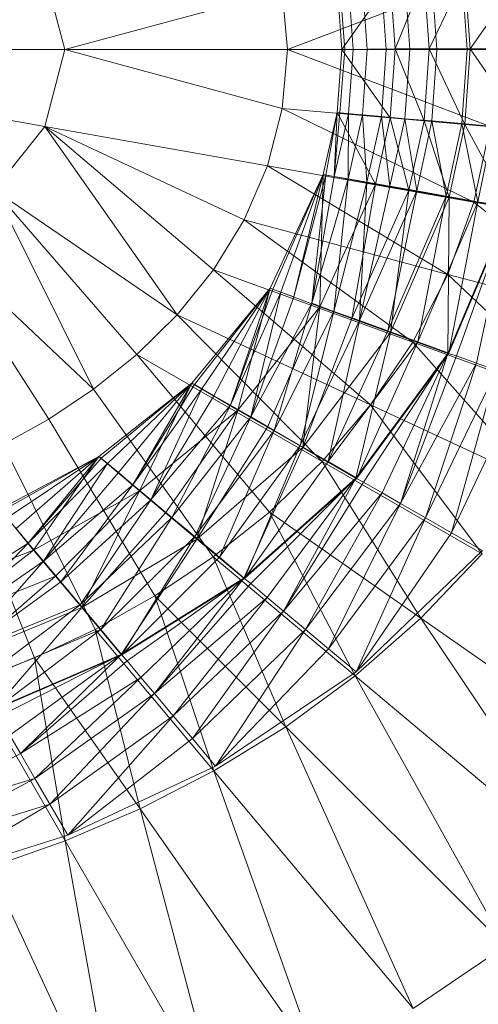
# Model space of a CAD drawing. Header units: metres. Extents: x 397.7 to 427.5, y 12.7 to 28.4.
# Tile 55 of 129: x 408.1106 to 408.163, y 26.2021 to 26.3146. Entities that reach past the tile are written whole.
import ezdxf

# ---------------------------------------------------------------- set-up
doc = ezdxf.new("R2010")
doc.units = ezdxf.units.M
doc.layers.add('A-DETL-____-MBND', color=7, linetype='Continuous', lineweight=18)

# ---------------------------------------------------------------- blocks, each defined once
blk = doc.blocks.new('Family - Inodor P4-153813-07_PCI_P4')
at = {"layer": 'A-DETL-____-MBND', "color": 253, "true_color": 0xaaaaaa}
for p, q in [((0.56308, 0.19991), (0.5608, 0.2087)), ((0.61164, 0.20872), (0.5885, 0.19991)), ((0.60079, 0.19997), (0.6041, 0.20807)), ((0.60079, 0.19997), (0.6041, 0.20807)), ((0.60469, 0.19997), (0.6041, 0.20807)), ((0.60469, 0.19997), (0.6041, 0.20807)), ((0.60469, 0.19997), (0.60875, 0.20848)), ((0.60469, 0.19997), (0.60875, 0.20848)), ((0.60557, 0.19992), (0.60498, 0.20809)), ((0.60557, 0.19992), (0.60498, 0.20809)), ((0.60901, 0.19992), (0.6084, 0.20839)), ((0.60901, 0.19992), (0.6084, 0.20839)), ((0.60936, 0.19997), (0.60875, 0.20848)), ((0.60936, 0.19997), (0.60875, 0.20848)), ((0.60936, 0.19997), (0.61571, 0.20909)), ((0.60936, 0.19997), (0.61571, 0.20909)), ((0.59473, 0.19992), (0.59418, 0.20715)), ((0.59473, 0.19992), (0.59418, 0.20715)), ((0.59418, 0.20715), (0.59473, 0.19991)), ((0.59473, 0.19991), (0.59418, 0.20715)), ((0.59504, 0.19991), (0.59449, 0.20718)), ((0.59504, 0.19991), (0.59449, 0.20718)), ((0.59473, 0.19992), (0.60022, 0.20774)), ((0.59473, 0.19992), (0.60022, 0.20774)), ((0.59602, 0.19991), (0.59547, 0.20726)), ((0.59602, 0.19991), (0.59547, 0.20726)), ((0.59762, 0.19992), (0.59707, 0.2074)), ((0.59762, 0.19992), (0.59707, 0.2074)), ((0.59979, 0.19992), (0.59923, 0.20759)), ((0.59979, 0.19992), (0.59923, 0.20759)), ((0.60022, 0.20774), (0.60079, 0.19997)), ((0.60079, 0.19997), (0.60022, 0.20774)), ((0.60079, 0.19997), (0.60022, 0.20774)), ((0.60247, 0.19991), (0.6019, 0.20782)), ((0.60247, 0.19991), (0.6019, 0.20782)), ((0.58792, 0.20665), (0.56308, 0.19991)), ((0.5885, 0.19991), (0.58792, 0.20665)), ((0.56308, 0.19991), (0.51095, 0.19991)), ((0.5608, 0.19112), (0.51095, 0.19991)), ((0.56308, 0.19991), (0.5608, 0.19112)), ((0.5885, 0.19991), (0.56308, 0.19991)), ((0.58792, 0.19318), (0.56308, 0.19991)), ((0.5885, 0.19991), (0.58792, 0.19318)), ((0.61227, 0.19991), (0.5885, 0.19991)), ((0.61164, 0.19111), (0.5885, 0.19991)), ((0.59418, 0.1927), (0.59473, 0.19992)), ((0.59418, 0.1927), (0.59473, 0.19992)), ((0.59473, 0.19991), (0.59418, 0.1927)), ((0.59418, 0.1927), (0.59473, 0.19991)), ((0.59449, 0.19267), (0.59504, 0.19991)), ((0.59449, 0.19267), (0.59504, 0.19991)), ((0.60079, 0.19997), (0.59473, 0.19992)), ((0.59473, 0.19992), (0.60079, 0.19997)), ((0.60022, 0.19211), (0.59473, 0.19992)), ((0.60022, 0.19211), (0.59473, 0.19992)), ((0.59473, 0.19991), (0.59504, 0.19991)), ((0.59473, 0.19991), (0.59504, 0.19991)), ((0.59504, 0.19991), (0.59602, 0.19991)), ((0.59504, 0.19991), (0.59602, 0.19991)), ((0.59547, 0.19258), (0.59602, 0.19991)), ((0.59547, 0.19258), (0.59602, 0.19991)), ((0.59602, 0.19991), (0.59762, 0.19992)), ((0.59602, 0.19991), (0.59762, 0.19992)), ((0.59706, 0.19244), (0.59762, 0.19992)), ((0.59706, 0.19244), (0.59762, 0.19992)), ((0.59762, 0.19992), (0.59979, 0.19992)), ((0.59762, 0.19992), (0.59979, 0.19992)), ((0.59923, 0.19225), (0.59979, 0.19992)), ((0.59923, 0.19225), (0.59979, 0.19992)), ((0.59979, 0.19992), (0.60247, 0.19991)), ((0.59979, 0.19992), (0.60247, 0.19991)), ((0.60079, 0.19997), (0.60022, 0.19211)), ((0.60022, 0.19211), (0.60079, 0.19997)), ((0.60022, 0.19211), (0.60079, 0.19997)), ((0.60469, 0.19997), (0.60079, 0.19997)), ((0.60469, 0.19997), (0.60079, 0.19997)), ((0.6041, 0.19177), (0.60079, 0.19997)), ((0.6041, 0.19177), (0.60079, 0.19997)), ((0.60189, 0.19201), (0.60247, 0.19991)), ((0.60189, 0.19201), (0.60247, 0.19991)), ((0.60247, 0.19991), (0.60557, 0.19992)), ((0.60247, 0.19991), (0.60557, 0.19992)), ((0.60469, 0.19997), (0.6041, 0.19177)), ((0.6041, 0.19177), (0.60469, 0.19997)), ((0.60936, 0.19997), (0.60469, 0.19997)), ((0.60875, 0.19136), (0.60469, 0.19997)), ((0.60469, 0.19997), (0.60936, 0.19997)), ((0.60875, 0.19136), (0.60469, 0.19997)), ((0.60498, 0.19175), (0.60557, 0.19992)), ((0.60498, 0.19175), (0.60557, 0.19992)), ((0.60557, 0.19992), (0.60901, 0.19992)), ((0.60557, 0.19992), (0.60901, 0.19992)), ((0.6084, 0.19146), (0.60901, 0.19992)), ((0.6084, 0.19146), (0.60901, 0.19992)), ((0.60875, 0.19136), (0.60936, 0.19997)), ((0.60875, 0.19136), (0.60936, 0.19997)), ((0.60901, 0.19992), (0.61267, 0.19992)), ((0.60901, 0.19992), (0.61267, 0.19992)), ((0.61634, 0.19997), (0.60936, 0.19997)), ((0.61634, 0.19997), (0.60936, 0.19997)), ((0.61571, 0.19076), (0.60936, 0.19997)), ((0.61571, 0.19076), (0.60936, 0.19997)), ((0.58792, 0.19318), (0.58624, 0.18664)), ((0.61164, 0.19111), (0.58792, 0.19318)), ((0.60979, 0.18249), (0.58792, 0.19318)), ((0.59258, 0.18564), (0.59418, 0.1927)), ((0.59258, 0.18564), (0.59418, 0.1927)), ((0.59418, 0.1927), (0.59258, 0.18564)), ((0.59258, 0.18564), (0.59418, 0.1927)), ((0.59287, 0.18557), (0.59418, 0.1927)), ((0.59287, 0.18557), (0.59418, 0.1927)), ((0.59385, 0.18542), (0.59418, 0.1927)), ((0.59385, 0.18542), (0.59418, 0.1927)), ((0.59449, 0.19267), (0.59385, 0.18542)), ((0.59385, 0.18542), (0.59449, 0.19267)), ((0.59547, 0.19258), (0.59385, 0.18542)), ((0.59385, 0.18542), (0.59547, 0.19258)), ((0.60022, 0.19211), (0.59418, 0.1927)), ((0.60022, 0.19211), (0.59418, 0.1927)), ((0.59854, 0.18453), (0.59418, 0.1927)), ((0.59854, 0.18453), (0.59418, 0.1927)), ((0.59418, 0.1927), (0.59449, 0.19267)), ((0.59449, 0.19267), (0.59418, 0.1927)), ((0.59449, 0.19267), (0.59547, 0.19258)), ((0.59547, 0.19258), (0.59449, 0.19267)), ((0.59543, 0.18514), (0.59547, 0.19258)), ((0.59543, 0.18514), (0.59547, 0.19258)), ((0.59706, 0.19244), (0.59543, 0.18514)), ((0.59543, 0.18514), (0.59706, 0.19244)), ((0.59547, 0.19258), (0.59706, 0.19244)), ((0.59706, 0.19244), (0.59547, 0.19258)), ((0.59706, 0.19244), (0.59923, 0.19225)), ((0.59923, 0.19225), (0.59706, 0.19244)), ((0.59756, 0.18476), (0.59706, 0.19244)), ((0.59756, 0.18476), (0.59706, 0.19244)), ((0.59923, 0.19225), (0.59756, 0.18476)), ((0.59756, 0.18476), (0.59923, 0.19225)), ((0.60022, 0.19211), (0.59854, 0.18453)), ((0.59854, 0.18453), (0.60022, 0.19211)), ((0.60022, 0.19211), (0.59854, 0.18453)), ((0.59923, 0.19225), (0.60189, 0.19201)), ((0.60189, 0.19201), (0.59923, 0.19225)), ((0.6002, 0.1843), (0.59923, 0.19225)), ((0.6002, 0.1843), (0.59923, 0.19225)), ((0.60189, 0.19201), (0.6002, 0.1843)), ((0.6002, 0.1843), (0.60189, 0.19201)), ((0.6041, 0.19177), (0.60022, 0.19211)), ((0.6041, 0.19177), (0.60022, 0.19211)), ((0.60237, 0.18386), (0.60022, 0.19211)), ((0.60237, 0.18386), (0.60022, 0.19211)), ((0.60189, 0.19201), (0.60498, 0.19175)), ((0.60498, 0.19175), (0.60189, 0.19201)), ((0.60326, 0.18376), (0.60189, 0.19201)), ((0.60326, 0.18376), (0.60189, 0.19201)), ((0.6041, 0.19177), (0.60237, 0.18386)), ((0.60237, 0.18386), (0.6041, 0.19177)), ((0.60498, 0.19175), (0.60326, 0.18376)), ((0.60326, 0.18376), (0.60498, 0.19175)), ((0.60875, 0.19136), (0.6041, 0.19177)), ((0.60875, 0.19136), (0.6041, 0.19177)), ((0.60697, 0.18305), (0.6041, 0.19177)), ((0.60697, 0.18305), (0.6041, 0.19177)), ((0.60498, 0.19175), (0.6084, 0.19146)), ((0.6084, 0.19146), (0.60498, 0.19175)), ((0.60663, 0.18317), (0.60498, 0.19175)), ((0.60663, 0.18317), (0.60498, 0.19175)), ((0.6084, 0.19146), (0.60663, 0.18317)), ((0.60663, 0.18317), (0.6084, 0.19146)), ((0.60875, 0.19136), (0.60697, 0.18305)), ((0.60697, 0.18305), (0.60875, 0.19136)), ((0.6084, 0.19146), (0.61204, 0.19112)), ((0.61204, 0.19112), (0.6084, 0.19146)), ((0.61024, 0.18253), (0.6084, 0.19146)), ((0.61024, 0.18253), (0.6084, 0.19146)), ((0.61571, 0.19076), (0.60875, 0.19136)), ((0.61571, 0.19076), (0.60875, 0.19136)), ((0.61385, 0.18184), (0.60875, 0.19136)), ((0.61385, 0.18184), (0.60875, 0.19136)), ((0.5608, 0.19112), (0.55503, 0.18387)), ((0.58624, 0.18664), (0.5608, 0.19112)), ((0.58357, 0.18046), (0.5608, 0.19112)), ((0.5608, 0.19112), (0.57592, 0.16962)), ((0.58007, 0.17476), (0.5608, 0.19112)), ((0.61164, 0.19111), (0.60979, 0.18249)), ((0.61204, 0.19112), (0.61024, 0.18253)), ((0.61024, 0.18253), (0.61204, 0.19112)), ((0.58624, 0.18664), (0.58357, 0.18046)), ((0.60979, 0.18249), (0.58624, 0.18664)), ((0.6068, 0.17423), (0.58624, 0.18664)), ((0.58653, 0.17265), (0.59258, 0.18564)), ((0.58653, 0.17265), (0.59258, 0.18564)), ((0.59258, 0.18564), (0.58653, 0.17265)), ((0.58653, 0.17265), (0.59258, 0.18564)), ((0.58683, 0.17254), (0.59258, 0.18564)), ((0.58683, 0.17254), (0.59258, 0.18564)), ((0.58775, 0.17221), (0.59258, 0.18564)), ((0.58775, 0.17221), (0.59258, 0.18564)), ((0.58925, 0.17166), (0.59258, 0.18564)), ((0.58925, 0.17166), (0.59258, 0.18564)), ((0.59287, 0.18557), (0.58925, 0.17166)), ((0.58925, 0.17166), (0.59287, 0.18557)), ((0.5913, 0.17092), (0.59287, 0.18557)), ((0.5913, 0.17092), (0.59287, 0.18557)), ((0.59221, 0.17052), (0.59258, 0.18564)), ((0.59221, 0.17052), (0.59258, 0.18564)), ((0.59854, 0.18453), (0.59258, 0.18564)), ((0.59854, 0.18453), (0.59258, 0.18564)), ((0.59287, 0.18557), (0.59258, 0.18564)), ((0.59287, 0.18557), (0.59258, 0.18564)), ((0.59385, 0.18542), (0.59287, 0.18557)), ((0.59385, 0.18542), (0.59287, 0.18557)), ((0.59385, 0.18542), (0.5913, 0.17092)), ((0.5913, 0.17092), (0.59385, 0.18542)), ((0.59543, 0.18514), (0.5913, 0.17092)), ((0.5913, 0.17092), (0.59543, 0.18514)), ((0.59854, 0.18453), (0.59221, 0.17052)), ((0.59221, 0.17052), (0.59854, 0.18453)), ((0.59854, 0.18453), (0.59221, 0.17052)), ((0.59381, 0.17), (0.59543, 0.18514)), ((0.59381, 0.17), (0.59543, 0.18514)), ((0.59756, 0.18476), (0.59381, 0.17)), ((0.59381, 0.17), (0.59756, 0.18476)), ((0.59543, 0.18514), (0.59385, 0.18542)), ((0.59543, 0.18514), (0.59385, 0.18542)), ((0.59756, 0.18476), (0.59543, 0.18514)), ((0.59756, 0.18476), (0.59543, 0.18514)), ((0.59587, 0.16919), (0.59854, 0.18453)), ((0.59587, 0.16919), (0.59854, 0.18453)), ((0.59672, 0.16894), (0.59756, 0.18476)), ((0.59672, 0.16894), (0.59756, 0.18476)), ((0.6002, 0.1843), (0.59756, 0.18476)), ((0.6002, 0.1843), (0.59756, 0.18476)), ((0.60237, 0.18386), (0.59854, 0.18453)), ((0.60237, 0.18386), (0.59854, 0.18453)), ((0.57592, 0.16962), (0.55503, 0.18387)), ((0.55503, 0.18387), (0.56637, 0.16111)), ((0.5713, 0.16507), (0.55503, 0.18387)), ((0.60237, 0.18386), (0.59587, 0.16919)), ((0.59587, 0.16919), (0.60237, 0.18386)), ((0.6002, 0.1843), (0.59672, 0.16894)), ((0.59672, 0.16894), (0.6002, 0.1843)), ((0.60326, 0.18376), (0.59672, 0.16894)), ((0.59672, 0.16894), (0.60326, 0.18376)), ((0.59995, 0.16777), (0.60326, 0.18376)), ((0.59995, 0.16777), (0.60326, 0.18376)), ((0.60326, 0.18376), (0.6002, 0.1843)), ((0.60326, 0.18376), (0.6002, 0.1843)), ((0.60026, 0.16759), (0.60237, 0.18386)), ((0.60026, 0.16759), (0.60237, 0.18386)), ((0.60697, 0.18305), (0.60237, 0.18386)), ((0.60697, 0.18305), (0.60237, 0.18386)), ((0.60663, 0.18317), (0.60326, 0.18376)), ((0.60663, 0.18317), (0.60326, 0.18376)), ((0.60663, 0.18317), (0.59995, 0.16777)), ((0.59995, 0.16777), (0.60663, 0.18317)), ((0.60697, 0.18305), (0.60026, 0.16759)), ((0.60026, 0.16759), (0.60697, 0.18305)), ((0.60338, 0.16652), (0.60663, 0.18317)), ((0.60338, 0.16652), (0.60663, 0.18317)), ((0.61024, 0.18253), (0.60338, 0.16652)), ((0.60338, 0.16652), (0.61024, 0.18253)), ((0.61024, 0.18253), (0.60663, 0.18317)), ((0.61024, 0.18253), (0.60663, 0.18317)), ((0.60979, 0.18249), (0.6068, 0.17423)), ((0.60682, 0.1652), (0.60697, 0.18305)), ((0.60682, 0.1652), (0.60697, 0.18305)), ((0.60693, 0.16523), (0.61024, 0.18253)), ((0.60693, 0.16523), (0.61024, 0.18253)), ((0.61385, 0.18184), (0.60697, 0.18305)), ((0.61385, 0.18184), (0.60697, 0.18305)), ((0.63029, 0.17887), (0.60979, 0.18249)), ((0.62697, 0.16883), (0.60979, 0.18249)), ((0.61395, 0.18188), (0.61024, 0.18253)), ((0.61395, 0.18188), (0.61024, 0.18253)), ((0.61385, 0.18184), (0.60682, 0.1652)), ((0.60682, 0.1652), (0.61385, 0.18184)), ((0.61395, 0.18188), (0.60693, 0.16523)), ((0.60778, 0.16491), (0.61385, 0.18184)), ((0.60778, 0.16491), (0.61385, 0.18184)), ((0.61008, 0.16407), (0.61385, 0.18184)), ((0.61008, 0.16407), (0.61385, 0.18184)), ((0.58357, 0.18046), (0.58007, 0.17476)), ((0.6068, 0.17423), (0.58357, 0.18046)), ((0.58357, 0.18046), (0.60281, 0.16648)), ((0.56637, 0.16111), (0.54779, 0.17865)), ((0.56126, 0.1577), (0.54779, 0.17865)), ((0.58007, 0.17476), (0.57592, 0.16962)), ((0.60281, 0.16648), (0.58007, 0.17476)), ((0.58007, 0.17476), (0.59798, 0.15933)), ((0.6068, 0.17423), (0.60281, 0.16648)), ((0.62697, 0.16883), (0.6068, 0.17423)), ((0.62251, 0.15931), (0.6068, 0.17423)), ((0.57761, 0.16181), (0.58653, 0.17265)), ((0.57761, 0.16181), (0.58653, 0.17265)), ((0.58653, 0.17265), (0.57761, 0.16181)), ((0.57761, 0.16181), (0.58653, 0.17265)), ((0.57788, 0.16165), (0.58653, 0.17265)), ((0.57788, 0.16165), (0.58653, 0.17265)), ((0.57873, 0.16116), (0.58653, 0.17265)), ((0.57873, 0.16116), (0.58653, 0.17265)), ((0.58012, 0.16036), (0.58653, 0.17265)), ((0.58012, 0.16036), (0.58653, 0.17265)), ((0.582, 0.15928), (0.58653, 0.17265)), ((0.582, 0.15928), (0.58653, 0.17265)), ((0.58683, 0.17254), (0.582, 0.15928)), ((0.582, 0.15928), (0.58683, 0.17254)), ((0.58775, 0.17221), (0.582, 0.15928)), ((0.582, 0.15928), (0.58775, 0.17221)), ((0.58284, 0.15873), (0.58653, 0.17265)), ((0.58284, 0.15873), (0.58653, 0.17265)), ((0.58432, 0.15794), (0.58775, 0.17221)), ((0.58432, 0.15794), (0.58775, 0.17221)), ((0.59221, 0.17052), (0.58653, 0.17265)), ((0.59221, 0.17052), (0.58653, 0.17265)), ((0.58683, 0.17254), (0.58653, 0.17265)), ((0.58683, 0.17254), (0.58653, 0.17265)), ((0.58775, 0.17221), (0.58683, 0.17254)), ((0.58775, 0.17221), (0.58683, 0.17254)), ((0.58925, 0.17166), (0.58775, 0.17221)), ((0.58925, 0.17166), (0.58775, 0.17221)), ((0.58432, 0.15794), (0.58925, 0.17166)), ((0.58925, 0.17166), (0.58432, 0.15794)), ((0.59221, 0.17052), (0.58284, 0.15873)), ((0.58284, 0.15873), (0.59221, 0.17052)), ((0.59221, 0.17052), (0.58284, 0.15873)), ((0.58432, 0.15794), (0.5913, 0.17092)), ((0.58432, 0.15794), (0.5913, 0.17092)), ((0.58621, 0.15678), (0.59221, 0.17052)), ((0.58621, 0.15678), (0.59221, 0.17052)), ((0.587, 0.15639), (0.5913, 0.17092)), ((0.587, 0.15639), (0.5913, 0.17092)), ((0.59381, 0.17), (0.587, 0.15639)), ((0.587, 0.15639), (0.59381, 0.17)), ((0.58997, 0.15467), (0.59381, 0.17)), ((0.58997, 0.15467), (0.59381, 0.17)), ((0.59025, 0.15445), (0.59221, 0.17052)), ((0.59025, 0.15445), (0.59221, 0.17052)), ((0.59381, 0.17), (0.5913, 0.17092)), ((0.59381, 0.17), (0.5913, 0.17092)), ((0.59587, 0.16919), (0.59221, 0.17052)), ((0.59587, 0.16919), (0.59221, 0.17052)), ((0.59672, 0.16894), (0.59381, 0.17)), ((0.59672, 0.16894), (0.59381, 0.17)), ((0.57592, 0.16962), (0.5713, 0.16507)), ((0.59798, 0.15933), (0.57592, 0.16962)), ((0.57592, 0.16962), (0.59247, 0.15285)), ((0.59672, 0.16894), (0.58997, 0.15467)), ((0.58997, 0.15467), (0.59672, 0.16894)), ((0.59587, 0.16919), (0.59025, 0.15445)), ((0.59025, 0.15445), (0.59587, 0.16919)), ((0.59314, 0.15285), (0.59672, 0.16894)), ((0.59314, 0.15285), (0.59672, 0.16894)), ((0.60026, 0.16759), (0.59587, 0.16919)), ((0.60026, 0.16759), (0.59587, 0.16919)), ((0.59995, 0.16777), (0.59672, 0.16894)), ((0.59995, 0.16777), (0.59672, 0.16894)), ((0.60026, 0.16759), (0.59025, 0.15445)), ((0.59025, 0.15445), (0.60026, 0.16759)), ((0.59995, 0.16777), (0.59314, 0.15285)), ((0.59314, 0.15285), (0.59995, 0.16777)), ((0.5963, 0.15096), (0.60026, 0.16759)), ((0.5963, 0.15096), (0.60026, 0.16759)), ((0.60338, 0.16652), (0.59995, 0.16777)), ((0.60338, 0.16652), (0.59995, 0.16777)), ((0.60682, 0.1652), (0.60026, 0.16759)), ((0.60682, 0.1652), (0.60026, 0.16759)), ((0.60338, 0.16652), (0.59314, 0.15285)), ((0.59314, 0.15285), (0.60338, 0.16652)), ((0.59641, 0.15096), (0.60338, 0.16652)), ((0.59641, 0.15096), (0.60338, 0.16652)), ((0.60281, 0.16648), (0.59798, 0.15933)), ((0.62251, 0.15931), (0.60281, 0.16648)), ((0.60281, 0.16648), (0.61704, 0.15045)), ((0.60693, 0.16523), (0.60338, 0.16652)), ((0.60693, 0.16523), (0.60338, 0.16652)), ((0.5713, 0.16507), (0.56637, 0.16111)), ((0.59247, 0.15285), (0.5713, 0.16507)), ((0.5713, 0.16507), (0.58644, 0.14706)), ((0.60682, 0.1652), (0.5963, 0.15096)), ((0.5963, 0.15096), (0.60682, 0.1652)), ((0.60693, 0.16523), (0.59641, 0.15096)), ((0.59719, 0.1505), (0.60682, 0.1652)), ((0.59719, 0.1505), (0.60682, 0.1652)), ((0.59931, 0.14928), (0.60682, 0.1652)), ((0.59931, 0.14928), (0.60682, 0.1652)), ((0.60142, 0.14806), (0.60682, 0.1652)), ((0.60142, 0.14806), (0.60682, 0.1652)), ((0.60778, 0.16491), (0.60142, 0.14806)), ((0.60142, 0.14806), (0.60778, 0.16491)), ((0.60778, 0.16491), (0.60682, 0.1652)), ((0.60778, 0.16491), (0.60682, 0.1652)), ((0.61008, 0.16407), (0.60778, 0.16491)), ((0.61008, 0.16407), (0.60778, 0.16491)), ((0.61008, 0.16407), (0.60142, 0.14806)), ((0.60142, 0.14806), (0.61008, 0.16407)), ((0.60426, 0.14642), (0.61008, 0.16407)), ((0.60426, 0.14642), (0.61008, 0.16407)), ((0.61237, 0.16324), (0.60426, 0.14642)), ((0.60426, 0.14642), (0.61237, 0.16324)), ((0.60723, 0.14471), (0.61237, 0.16324)), ((0.60723, 0.14471), (0.61237, 0.16324)), ((0.61237, 0.16324), (0.61008, 0.16407)), ((0.61237, 0.16324), (0.61008, 0.16407)), ((0.61545, 0.16212), (0.60723, 0.14471)), ((0.60723, 0.14471), (0.61545, 0.16212)), ((0.56637, 0.16111), (0.56126, 0.1577)), ((0.56637, 0.16111), (0.58003, 0.14195)), ((0.56699, 0.15344), (0.57761, 0.16181)), ((0.56699, 0.15344), (0.57761, 0.16181)), ((0.57761, 0.16181), (0.56699, 0.15344)), ((0.56699, 0.15344), (0.57761, 0.16181)), ((0.56723, 0.15324), (0.57761, 0.16181)), ((0.56723, 0.15324), (0.57761, 0.16181)), ((0.56798, 0.15261), (0.57761, 0.16181)), ((0.56798, 0.15261), (0.57761, 0.16181)), ((0.56921, 0.15158), (0.57761, 0.16181)), ((0.56921, 0.15158), (0.57761, 0.16181)), ((0.57087, 0.15019), (0.57761, 0.16181)), ((0.57087, 0.15019), (0.57761, 0.16181)), ((0.57788, 0.16165), (0.57087, 0.15019)), ((0.57087, 0.15019), (0.57788, 0.16165)), ((0.57873, 0.16116), (0.57087, 0.15019)), ((0.57087, 0.15019), (0.57873, 0.16116)), ((0.5716, 0.1495), (0.57761, 0.16181)), ((0.5716, 0.1495), (0.57761, 0.16181)), ((0.57292, 0.14847), (0.57873, 0.16116)), ((0.57292, 0.14847), (0.57873, 0.16116)), ((0.58284, 0.15873), (0.57761, 0.16181)), ((0.58284, 0.15873), (0.57761, 0.16181)), ((0.57788, 0.16165), (0.57761, 0.16181)), ((0.57788, 0.16165), (0.57761, 0.16181)), ((0.57873, 0.16116), (0.57788, 0.16165)), ((0.57873, 0.16116), (0.57788, 0.16165)), ((0.58012, 0.16036), (0.57873, 0.16116)), ((0.58012, 0.16036), (0.57873, 0.16116)), ((0.58012, 0.16036), (0.57292, 0.14847)), ((0.57292, 0.14847), (0.58012, 0.16036)), ((0.582, 0.15928), (0.58012, 0.16036)), ((0.582, 0.15928), (0.58012, 0.16036)), ((0.5716, 0.1495), (0.58284, 0.15873)), ((0.5716, 0.1495), (0.58284, 0.15873)), ((0.58284, 0.15873), (0.5716, 0.1495)), ((0.582, 0.15928), (0.57292, 0.14847)), ((0.57292, 0.14847), (0.582, 0.15928)), ((0.57458, 0.147), (0.58284, 0.15873)), ((0.57458, 0.147), (0.58284, 0.15873)), ((0.5753, 0.14647), (0.582, 0.15928)), ((0.5753, 0.14647), (0.582, 0.15928)), ((0.57816, 0.144), (0.58284, 0.15873)), ((0.57816, 0.144), (0.58284, 0.15873)), ((0.58432, 0.15794), (0.582, 0.15928)), ((0.58432, 0.15794), (0.582, 0.15928)), ((0.58621, 0.15678), (0.58284, 0.15873)), ((0.58621, 0.15678), (0.58284, 0.15873)), ((0.59798, 0.15933), (0.59247, 0.15285)), ((0.61704, 0.15045), (0.59798, 0.15933)), ((0.59798, 0.15933), (0.61073, 0.14231)), ((0.56126, 0.1577), (0.55607, 0.1548)), ((0.56126, 0.1577), (0.57337, 0.1375)), ((0.58432, 0.15794), (0.5753, 0.14647)), ((0.5753, 0.14647), (0.58432, 0.15794)), ((0.57793, 0.14427), (0.58432, 0.15794)), ((0.57793, 0.14427), (0.58432, 0.15794)), ((0.587, 0.15639), (0.58432, 0.15794)), ((0.587, 0.15639), (0.58432, 0.15794)), ((0.587, 0.15639), (0.57793, 0.14427)), ((0.57793, 0.14427), (0.587, 0.15639)), ((0.58621, 0.15678), (0.57816, 0.144)), ((0.57816, 0.144), (0.58621, 0.15678)), ((0.58073, 0.14192), (0.587, 0.15639)), ((0.58073, 0.14192), (0.587, 0.15639)), ((0.59025, 0.15445), (0.58621, 0.15678)), ((0.59025, 0.15445), (0.58621, 0.15678)), ((0.58997, 0.15467), (0.587, 0.15639)), ((0.58997, 0.15467), (0.587, 0.15639)), ((0.55607, 0.1548), (0.56654, 0.13366)), ((0.59025, 0.15445), (0.57816, 0.144)), ((0.57816, 0.144), (0.59025, 0.15445)), ((0.58997, 0.15467), (0.58073, 0.14192)), ((0.58073, 0.14192), (0.58997, 0.15467)), ((0.58351, 0.13951), (0.59025, 0.15445)), ((0.58351, 0.13951), (0.59025, 0.15445)), ((0.58362, 0.13949), (0.58997, 0.15467)), ((0.58362, 0.13949), (0.58997, 0.15467)), ((0.59314, 0.15285), (0.58997, 0.15467)), ((0.59314, 0.15285), (0.58997, 0.15467)), ((0.5963, 0.15096), (0.59025, 0.15445)), ((0.5963, 0.15096), (0.59025, 0.15445)), ((0.55567, 0.14741), (0.56699, 0.15344)), ((0.55567, 0.14741), (0.56699, 0.15344)), ((0.56699, 0.15344), (0.55567, 0.14741)), ((0.55567, 0.14741), (0.56699, 0.15344)), ((0.55587, 0.14717), (0.56699, 0.15344)), ((0.55587, 0.14717), (0.56699, 0.15344)), ((0.5565, 0.14641), (0.56699, 0.15344)), ((0.5565, 0.14641), (0.56699, 0.15344)), ((0.55753, 0.14519), (0.56699, 0.15344)), ((0.55753, 0.14519), (0.56699, 0.15344)), ((0.55892, 0.14353), (0.56699, 0.15344)), ((0.55892, 0.14353), (0.56699, 0.15344)), ((0.56723, 0.15324), (0.55892, 0.14353)), ((0.55892, 0.14353), (0.56723, 0.15324)), ((0.55952, 0.14272), (0.56699, 0.15344)), ((0.55952, 0.14272), (0.56699, 0.15344)), ((0.5716, 0.1495), (0.56699, 0.15344)), ((0.5716, 0.1495), (0.56699, 0.15344)), ((0.56723, 0.15324), (0.56699, 0.15344)), ((0.56723, 0.15324), (0.56699, 0.15344)), ((0.56798, 0.15261), (0.56723, 0.15324)), ((0.56798, 0.15261), (0.56723, 0.15324)), ((0.55086, 0.15235), (0.55962, 0.13041)), ((0.56798, 0.15261), (0.55892, 0.14353)), ((0.55892, 0.14353), (0.56798, 0.15261)), ((0.56065, 0.14147), (0.56798, 0.15261)), ((0.56065, 0.14147), (0.56798, 0.15261)), ((0.56921, 0.15158), (0.56798, 0.15261)), ((0.56921, 0.15158), (0.56798, 0.15261)), ((0.59314, 0.15285), (0.58362, 0.13949)), ((0.58362, 0.13949), (0.59314, 0.15285)), ((0.59247, 0.15285), (0.58644, 0.14706)), ((0.61073, 0.14231), (0.59247, 0.15285)), ((0.59247, 0.15285), (0.60374, 0.13494)), ((0.59641, 0.15096), (0.59314, 0.15285)), ((0.59641, 0.15096), (0.59314, 0.15285)), ((0.56921, 0.15158), (0.56065, 0.14147)), ((0.56065, 0.14147), (0.56921, 0.15158)), ((0.57087, 0.15019), (0.56921, 0.15158)), ((0.57087, 0.15019), (0.56921, 0.15158)), ((0.5963, 0.15096), (0.58351, 0.13951)), ((0.58351, 0.13951), (0.5963, 0.15096)), ((0.59641, 0.15096), (0.58362, 0.13949)), ((0.58431, 0.13891), (0.5963, 0.15096)), ((0.58431, 0.13891), (0.5963, 0.15096)), ((0.58619, 0.13733), (0.5963, 0.15096)), ((0.58619, 0.13733), (0.5963, 0.15096)), ((0.58806, 0.13576), (0.5963, 0.15096)), ((0.58806, 0.13576), (0.5963, 0.15096)), ((0.59719, 0.1505), (0.5963, 0.15096)), ((0.59719, 0.1505), (0.5963, 0.15096)), ((0.57087, 0.15019), (0.56065, 0.14147)), ((0.56065, 0.14147), (0.57087, 0.15019)), ((0.56264, 0.1391), (0.57087, 0.15019)), ((0.56264, 0.1391), (0.57087, 0.15019)), ((0.57292, 0.14847), (0.57087, 0.15019)), ((0.57292, 0.14847), (0.57087, 0.15019)), ((0.59719, 0.1505), (0.58806, 0.13576)), ((0.58806, 0.13576), (0.59719, 0.1505)), ((0.59931, 0.14928), (0.59719, 0.1505)), ((0.59931, 0.14928), (0.59719, 0.1505)), ((0.5716, 0.1495), (0.55952, 0.14272)), ((0.55952, 0.14272), (0.5716, 0.1495)), ((0.5716, 0.1495), (0.55952, 0.14272)), ((0.56202, 0.13974), (0.5716, 0.1495)), ((0.56202, 0.13974), (0.5716, 0.1495)), ((0.57292, 0.14847), (0.56264, 0.1391)), ((0.56264, 0.1391), (0.57292, 0.14847)), ((0.56484, 0.13647), (0.57292, 0.14847)), ((0.56484, 0.13647), (0.57292, 0.14847)), ((0.56503, 0.13616), (0.5716, 0.1495)), ((0.56503, 0.13616), (0.5716, 0.1495)), ((0.57458, 0.147), (0.5716, 0.1495)), ((0.57458, 0.147), (0.5716, 0.1495)), ((0.5753, 0.14647), (0.57292, 0.14847)), ((0.5753, 0.14647), (0.57292, 0.14847)), ((0.59931, 0.14928), (0.58806, 0.13576)), ((0.58806, 0.13576), (0.59931, 0.14928)), ((0.59057, 0.13366), (0.59931, 0.14928)), ((0.59057, 0.13366), (0.59931, 0.14928)), ((0.60142, 0.14806), (0.59931, 0.14928)), ((0.60142, 0.14806), (0.59931, 0.14928)), ((0.55952, 0.14272), (0.55567, 0.14741)), ((0.55952, 0.14272), (0.55567, 0.14741)), ((0.60142, 0.14806), (0.59057, 0.13366)), ((0.59057, 0.13366), (0.60142, 0.14806)), ((0.59319, 0.13146), (0.60142, 0.14806)), ((0.59319, 0.13146), (0.60142, 0.14806)), ((0.60426, 0.14642), (0.60142, 0.14806)), ((0.60426, 0.14642), (0.60142, 0.14806)), ((0.5753, 0.14647), (0.56484, 0.13647)), ((0.56484, 0.13647), (0.5753, 0.14647)), ((0.57458, 0.147), (0.56503, 0.13616)), ((0.56503, 0.13616), (0.57458, 0.147)), ((0.5672, 0.13367), (0.5753, 0.14647)), ((0.5672, 0.13367), (0.5753, 0.14647)), ((0.57816, 0.144), (0.57458, 0.147)), ((0.57816, 0.144), (0.57458, 0.147)), ((0.57793, 0.14427), (0.5753, 0.14647)), ((0.57793, 0.14427), (0.5753, 0.14647)), ((0.58644, 0.14706), (0.58003, 0.14195)), ((0.60374, 0.13494), (0.58644, 0.14706)), ((0.58644, 0.14706), (0.59623, 0.12836)), ((0.60426, 0.14642), (0.59319, 0.13146)), ((0.59319, 0.13146), (0.60426, 0.14642)), ((0.59633, 0.12883), (0.60426, 0.14642)), ((0.59633, 0.12883), (0.60426, 0.14642)), ((0.60723, 0.14471), (0.60426, 0.14642)), ((0.60723, 0.14471), (0.60426, 0.14642)), ((0.55892, 0.14353), (0.55753, 0.14519)), ((0.55892, 0.14353), (0.55753, 0.14519)), ((0.57816, 0.144), (0.56503, 0.13616)), ((0.56503, 0.13616), (0.57816, 0.144)), ((0.57793, 0.14427), (0.5672, 0.13367)), ((0.5672, 0.13367), (0.57793, 0.14427)), ((0.56951, 0.13081), (0.57816, 0.144)), ((0.56951, 0.13081), (0.57816, 0.144)), ((0.56962, 0.13078), (0.57793, 0.14427)), ((0.56962, 0.13078), (0.57793, 0.14427)), ((0.58073, 0.14192), (0.57793, 0.14427)), ((0.58073, 0.14192), (0.57793, 0.14427)), ((0.58351, 0.13951), (0.57816, 0.144)), ((0.58351, 0.13951), (0.57816, 0.144)), ((0.60723, 0.14471), (0.59633, 0.12883)), ((0.59633, 0.12883), (0.60723, 0.14471)), ((0.61078, 0.14267), (0.60723, 0.14471)), ((0.61078, 0.14267), (0.60723, 0.14471)), ((0.55892, 0.14353), (0.54815, 0.13662)), ((0.54815, 0.13662), (0.55892, 0.14353)), ((0.5497, 0.13393), (0.55892, 0.14353)), ((0.5497, 0.13393), (0.55892, 0.14353)), ((0.56065, 0.14147), (0.55892, 0.14353)), ((0.56065, 0.14147), (0.55892, 0.14353)), ((0.54726, 0.13804), (0.55952, 0.14272)), ((0.54726, 0.13804), (0.55952, 0.14272)), ((0.55952, 0.14272), (0.54726, 0.13804)), ((0.54921, 0.13467), (0.55952, 0.14272)), ((0.54921, 0.13467), (0.55952, 0.14272)), ((0.56202, 0.13974), (0.55952, 0.14272)), ((0.56202, 0.13974), (0.55952, 0.14272)), ((0.58073, 0.14192), (0.56962, 0.13078)), ((0.56962, 0.13078), (0.58073, 0.14192)), ((0.58003, 0.14195), (0.57337, 0.1375)), ((0.59623, 0.12836), (0.58003, 0.14195)), ((0.58003, 0.14195), (0.58831, 0.12256)), ((0.58362, 0.13949), (0.58073, 0.14192)), ((0.58362, 0.13949), (0.58073, 0.14192)), ((0.61078, 0.14267), (0.59633, 0.12883)), ((0.61073, 0.14231), (0.60374, 0.13494)), ((0.56065, 0.14147), (0.5497, 0.13393)), ((0.5497, 0.13393), (0.56065, 0.14147)), ((0.55142, 0.13096), (0.56065, 0.14147)), ((0.55142, 0.13096), (0.56065, 0.14147)), ((0.56264, 0.1391), (0.56065, 0.14147)), ((0.56264, 0.1391), (0.56065, 0.14147)), ((0.56202, 0.13974), (0.54921, 0.13467)), ((0.54921, 0.13467), (0.56202, 0.13974)), ((0.55155, 0.13062), (0.56202, 0.13974)), ((0.55155, 0.13062), (0.56202, 0.13974)), ((0.56503, 0.13616), (0.56202, 0.13974)), ((0.56503, 0.13616), (0.56202, 0.13974)), ((0.58351, 0.13951), (0.56951, 0.13081)), ((0.56951, 0.13081), (0.58351, 0.13951)), ((0.58362, 0.13949), (0.56962, 0.13078)), ((0.5702, 0.13008), (0.58351, 0.13951)), ((0.5702, 0.13008), (0.58351, 0.13951)), ((0.57178, 0.1282), (0.58351, 0.13951)), ((0.57178, 0.1282), (0.58351, 0.13951)), ((0.57334, 0.12634), (0.58351, 0.13951)), ((0.57334, 0.12634), (0.58351, 0.13951)), ((0.58431, 0.13891), (0.58351, 0.13951)), ((0.58431, 0.13891), (0.58351, 0.13951)), ((0.56264, 0.1391), (0.55142, 0.13096)), ((0.55142, 0.13096), (0.56264, 0.1391)), ((0.56484, 0.13647), (0.56264, 0.1391)), ((0.56484, 0.13647), (0.56264, 0.1391)), ((0.58431, 0.13891), (0.57334, 0.12634)), ((0.57334, 0.12634), (0.58431, 0.13891)), ((0.58619, 0.13733), (0.58431, 0.13891)), ((0.58619, 0.13733), (0.58431, 0.13891)), ((0.57337, 0.1375), (0.56654, 0.13366)), ((0.58619, 0.13733), (0.57334, 0.12634)), ((0.57334, 0.12634), (0.58619, 0.13733)), ((0.58831, 0.12256), (0.57337, 0.1375)), ((0.57337, 0.1375), (0.5801, 0.11751)), ((0.57545, 0.12382), (0.58619, 0.13733)), ((0.57545, 0.12382), (0.58619, 0.13733)), ((0.58806, 0.13576), (0.58619, 0.13733)), ((0.58806, 0.13576), (0.58619, 0.13733)), ((0.56484, 0.13647), (0.55142, 0.13096)), ((0.55142, 0.13096), (0.56484, 0.13647)), ((0.56503, 0.13616), (0.55155, 0.13062)), ((0.55155, 0.13062), (0.56503, 0.13616)), ((0.55325, 0.12779), (0.56484, 0.13647)), ((0.55325, 0.12779), (0.56484, 0.13647)), ((0.55504, 0.12458), (0.56503, 0.13616)), ((0.55504, 0.12458), (0.56503, 0.13616)), ((0.5672, 0.13367), (0.56484, 0.13647)), ((0.5672, 0.13367), (0.56484, 0.13647)), ((0.56951, 0.13081), (0.56503, 0.13616)), ((0.56951, 0.13081), (0.56503, 0.13616)), ((0.58806, 0.13576), (0.57545, 0.12382)), ((0.57545, 0.12382), (0.58806, 0.13576)), ((0.57765, 0.12121), (0.58806, 0.13576)), ((0.57765, 0.12121), (0.58806, 0.13576)), ((0.59057, 0.13366), (0.58806, 0.13576)), ((0.59057, 0.13366), (0.58806, 0.13576)), ((0.60374, 0.13494), (0.59623, 0.12836)), ((0.63275, 0.11463), (0.60374, 0.13494)), ((0.60374, 0.13494), (0.62337, 0.10559)), ((0.5672, 0.13367), (0.55325, 0.12779)), ((0.55325, 0.12779), (0.5672, 0.13367)), ((0.55513, 0.12452), (0.5672, 0.13367)), ((0.55513, 0.12452), (0.5672, 0.13367)), ((0.56654, 0.13366), (0.55962, 0.13041)), ((0.5801, 0.11751), (0.56654, 0.13366)), ((0.56654, 0.13366), (0.57169, 0.11317)), ((0.56962, 0.13078), (0.5672, 0.13367)), ((0.56962, 0.13078), (0.5672, 0.13367)), ((0.59057, 0.13366), (0.57765, 0.12121)), ((0.57765, 0.12121), (0.59057, 0.13366)), ((0.58028, 0.11807), (0.59057, 0.13366)), ((0.58028, 0.11807), (0.59057, 0.13366)), ((0.59319, 0.13146), (0.59057, 0.13366)), ((0.59319, 0.13146), (0.59057, 0.13366)), ((0.56951, 0.13081), (0.55504, 0.12458)), ((0.55504, 0.12458), (0.56951, 0.13081)), ((0.56962, 0.13078), (0.55513, 0.12452)), ((0.55558, 0.12374), (0.56951, 0.13081)), ((0.55558, 0.12374), (0.56951, 0.13081)), ((0.55681, 0.12161), (0.56951, 0.13081)), ((0.55681, 0.12161), (0.56951, 0.13081)), ((0.55803, 0.1195), (0.56951, 0.13081)), ((0.55803, 0.1195), (0.56951, 0.13081)), ((0.5702, 0.13008), (0.56951, 0.13081)), ((0.5702, 0.13008), (0.56951, 0.13081)), ((0.59319, 0.13146), (0.58028, 0.11807)), ((0.58028, 0.11807), (0.59319, 0.13146)), ((0.59633, 0.12883), (0.59319, 0.13146)), ((0.59633, 0.12883), (0.59319, 0.13146)), ((0.55962, 0.13041), (0.55265, 0.12769)), ((0.5702, 0.13008), (0.55803, 0.1195)), ((0.55803, 0.1195), (0.5702, 0.13008)), ((0.57169, 0.11317), (0.55962, 0.13041)), ((0.55962, 0.13041), (0.56314, 0.10952)), ((0.57178, 0.1282), (0.5702, 0.13008)), ((0.57178, 0.1282), (0.5702, 0.13008)), ((0.59633, 0.12883), (0.58028, 0.11807)), ((0.59623, 0.12836), (0.58831, 0.12256)), ((0.62337, 0.10559), (0.59623, 0.12836)), ((0.59623, 0.12836), (0.61336, 0.09751)), ((0.56314, 0.10952), (0.55265, 0.12769)), ((0.57178, 0.1282), (0.55803, 0.1195)), ((0.55803, 0.1195), (0.57178, 0.1282)), ((0.55967, 0.11666), (0.57178, 0.1282)), ((0.55967, 0.11666), (0.57178, 0.1282)), ((0.57334, 0.12634), (0.57178, 0.1282)), ((0.57334, 0.12634), (0.57178, 0.1282)), ((0.57334, 0.12634), (0.55967, 0.11666)), ((0.55967, 0.11666), (0.57334, 0.12634)), ((0.56138, 0.1137), (0.57334, 0.12634)), ((0.56138, 0.1137), (0.57334, 0.12634)), ((0.57545, 0.12382), (0.57334, 0.12634)), ((0.57545, 0.12382), (0.57334, 0.12634)), ((0.57545, 0.12382), (0.56138, 0.1137)), ((0.56138, 0.1137), (0.57545, 0.12382)), ((0.56343, 0.11016), (0.57545, 0.12382)), ((0.56343, 0.11016), (0.57545, 0.12382)), ((0.57765, 0.12121), (0.57545, 0.12382)), ((0.57765, 0.12121), (0.57545, 0.12382)), ((0.55803, 0.1195), (0.55681, 0.12161)), ((0.55803, 0.1195), (0.55681, 0.12161)), ((0.58831, 0.12256), (0.5801, 0.11751)), ((0.61336, 0.09751), (0.58831, 0.12256)), ((0.58831, 0.12256), (0.60285, 0.09039)), ((0.57765, 0.12121), (0.56343, 0.11016)), ((0.56343, 0.11016), (0.57765, 0.12121)), ((0.58028, 0.11807), (0.57765, 0.12121)), ((0.58028, 0.11807), (0.57765, 0.12121)), ((0.55803, 0.1195), (0.54366, 0.11184)), ((0.54366, 0.11184), (0.55803, 0.1195)), ((0.55967, 0.11666), (0.55803, 0.1195)), ((0.55967, 0.11666), (0.55803, 0.1195)), ((0.58028, 0.11807), (0.56343, 0.11016)), ((0.5801, 0.11751), (0.57169, 0.11317)), ((0.60285, 0.09039), (0.5801, 0.11751)), ((0.5801, 0.11751), (0.59196, 0.08422)), ((0.55967, 0.11666), (0.54366, 0.11184)), ((0.54366, 0.11184), (0.55967, 0.11666)), ((0.54482, 0.10863), (0.55967, 0.11666)), ((0.54482, 0.10863), (0.55967, 0.11666)), ((0.56138, 0.1137), (0.55967, 0.11666)), ((0.56138, 0.1137), (0.55967, 0.11666)), ((0.56138, 0.1137), (0.54482, 0.10863)), ((0.54482, 0.10863), (0.56138, 0.1137)), ((0.54623, 0.10478), (0.56138, 0.1137)), ((0.54623, 0.10478), (0.56138, 0.1137)), ((0.56343, 0.11016), (0.56138, 0.1137)), ((0.56343, 0.11016), (0.56138, 0.1137)), ((0.57169, 0.11317), (0.56314, 0.10952)), ((0.59196, 0.08422), (0.57169, 0.11317)), ((0.57169, 0.11317), (0.58079, 0.07896)), ((0.56343, 0.11016), (0.54623, 0.10478)), ((0.56314, 0.10952), (0.55451, 0.1065)), ((0.58079, 0.07896), (0.56314, 0.10952)), ((0.56314, 0.10952), (0.5694, 0.07457)), ((0.5694, 0.07457), (0.55451, 0.1065)), ((0.61336, 0.09751), (0.60285, 0.09039))]:
    blk.add_line(p, q, dxfattribs=at)
blk = doc.blocks.new('LONDR55-XX_ZZ-ARQ-CAA-M3D-Londres55_ifc-1-07_PCI_P4')
at = {"layer": 'A-DETL-____-MBND', "color": 253, "lineweight": 18, "true_color": 0xaaaaaa}
blk.add_blockref('Family - Inodor P4-153813-07_PCI_P4', (407.55268, 26.11126), dxfattribs=at)

msp = doc.modelspace()

# ---------------------------------------------------------------- block references
at = {"lineweight": 5}
msp.add_blockref('LONDR55-XX_ZZ-ARQ-CAA-M3D-Londres55_ifc-1-07_PCI_P4', (0, 0), dxfattribs=at)

doc.saveas('drawing.dxf')
